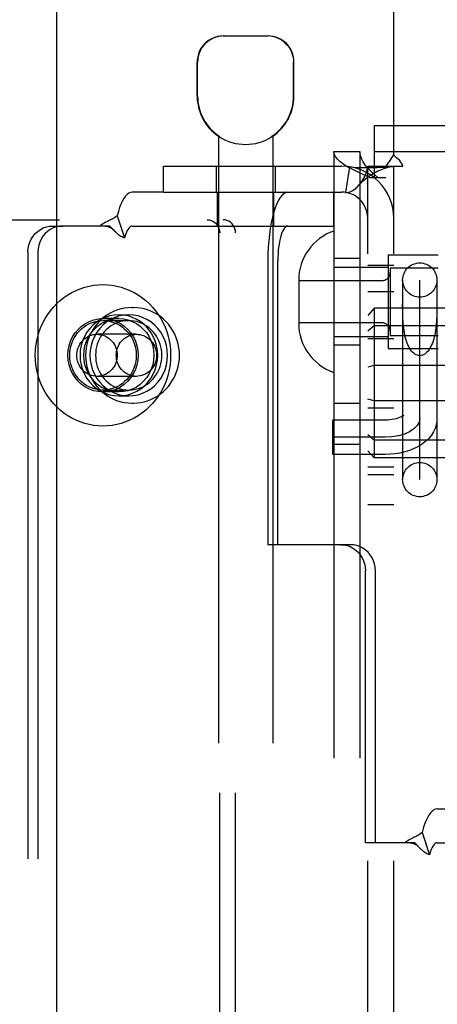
# Model space of a CAD drawing. Header units: inches. Extents: x 0 to 254, y 0 to 165.
# Tile 43 of 78: x 86.217 to 87.178, y 82.567 to 84.836. Entities that reach past the tile are written whole.
import ezdxf

# ---------------------------------------------------------------- set-up
doc = ezdxf.new("R2010")
doc.units = ezdxf.units.IN
doc.header["$LTSCALE"] = 13.988161
doc.header["$MEASUREMENT"] = 0
doc.linetypes.add('HIDDEN', pattern=[0.2, 0.1, -0.1])
doc.layers.add('DEFAULT_2', color=8, linetype='HIDDEN')
doc.layers.add('LEFT_DOOR_ASSEMBLY', color=7, linetype='CONTINUOUS')

msp = doc.modelspace()

# ---------------------------------------------------------------- linework, layer by layer
at = {"layer": 'DEFAULT_2', "color": 8, "linetype": 'HIDDEN'}
for p, q in [((87.0781, 84.5247), (87.0781, 85.3735)), ((86.6853, 84.7985), (86.7883, 84.7985)), ((86.6253, 84.66), (86.6253, 84.7385)), ((86.6263, 84.66), (86.6263, 84.7385)), ((86.8473, 84.66), (86.8473, 84.7385)), ((86.8483, 84.66), (86.8483, 84.7385)), ((87.0336, 84.4725), (87.0336, 84.5925)), ((87.0336, 84.5925), (88.7526, 84.5925)), ((86.6743, 84.5677), (86.6743, 81.0985)), ((86.6761, 84.5677), (86.6743, 84.5677)), ((86.6761, 84.5677), (86.6761, 84.5665)), ((86.7975, 84.5677), (86.7975, 84.5665)), ((86.7993, 84.5677), (86.7975, 84.5677)), ((86.7993, 84.5677), (86.7993, 81.0985)), ((86.9401, 84.5325), (86.9401, 81.4645)), ((86.9401, 84.5325), (87.0001, 84.5325)), ((87.0001, 84.5325), (87.0001, 81.4645)), ((87.0336, 84.5325), (88.7526, 84.5325)), ((86.5481, 84.4385), (86.5481, 84.4985)), ((86.5481, 84.4985), (86.9581, 84.4985)), ((86.6688, 84.4985), (86.6688, 84.4385)), ((86.8048, 84.4985), (86.8048, 84.4385)), ((86.9759, 84.4972), (86.967, 84.4379)), ((87.0181, 81.4985), (87.0181, 84.4985)), ((87.0181, 84.4985), (87.0598, 84.4985)), ((87.0598, 84.4985), (87.0989, 84.4985)), ((87.0781, 81.4985), (87.0781, 84.4985)), ((87.023, 84.4725), (87.0601, 84.4725)), ((86.5481, 84.4385), (86.4758, 84.4385)), ((86.5481, 84.4385), (86.9581, 84.4385)), ((86.6718, 84.3605), (86.6718, 84.4385)), ((86.8018, 84.3605), (86.8018, 84.4385)), ((86.9399, 84.3605), (86.9399, 84.4385)), ((84.909, 84.375), (86.6849, 84.375)), ((86.441, 84.3843), (86.4582, 84.3331)), ((86.2928, 84.3605), (86.3156, 84.3605)), ((86.424, 84.3605), (86.3156, 84.3605)), ((86.4345, 84.3496), (86.428, 84.3565)), ((86.4758, 84.3605), (86.9398, 84.3605)), ((86.4351, 84.349), (86.4345, 84.3496)), ((86.6771, 81.655), (86.6771, 84.345)), ((86.7136, 81.655), (86.7136, 84.345)), ((86.2355, 84.3005), (86.2355, 81.7005)), ((86.2583, 84.3005), (86.2583, 81.7005)), ((87.0001, 84.286), (86.9401, 84.286)), ((87.0651, 84.294), (87.0651, 84.078)), ((87.0651, 84.294), (87.1801, 84.294)), ((86.7882, 84.2805), (86.7882, 83.626)), ((86.811, 83.626), (86.811, 84.2805)), ((86.9401, 84.266), (87.0651, 84.266)), ((87.0181, 84.2705), (87.0781, 84.2705)), ((87.0701, 84.264), (87.0701, 84.108)), ((87.0701, 84.264), (87.1801, 84.264)), ((86.8591, 84.2355), (86.8591, 84.1365)), ((87.0501, 84.2345), (86.8591, 84.2345)), ((87.0986, 84.236), (87.0986, 83.776)), ((87.1381, 83.7763), (87.1381, 84.2357)), ((87.1776, 84.236), (87.1776, 83.776)), ((87.0181, 84.2095), (87.0781, 84.2095)), ((86.4746, 84.1725), (86.4784, 84.1725)), ((87.0331, 84.1711), (87.0181, 84.1545)), ((87.0331, 84.1711), (87.0331, 83.826)), ((90.5031, 84.1711), (87.0331, 84.1711)), ((87.0986, 84.1713), (87.0986, 84.1808)), ((86.4449, 84.147), (86.4083, 84.147)), ((86.4449, 84.156), (86.4677, 84.156)), ((86.4083, 84.1425), (86.4677, 84.1425)), ((87.0501, 84.1375), (86.8591, 84.1375)), ((87.0331, 84.1305), (87.0181, 84.1178)), ((90.5031, 84.1305), (87.0331, 84.1305)), ((86.4852, 84.111), (86.3946, 84.111)), ((86.9401, 84.106), (87.0651, 84.106)), ((87.0181, 84.1015), (87.0781, 84.1015)), ((87.0701, 84.108), (87.1801, 84.108)), ((87.0001, 84.086), (86.9401, 84.086)), ((87.0651, 84.078), (87.1801, 84.078)), ((87.0331, 84.0391), (87.0181, 84.0352)), ((90.5031, 84.0391), (87.0331, 84.0391)), ((86.4852, 84.014), (86.3946, 84.014)), ((86.4083, 83.9825), (86.4677, 83.9825)), ((86.4449, 83.978), (86.4083, 83.978)), ((86.4449, 83.969), (86.4677, 83.969)), ((86.4746, 83.9525), (86.4784, 83.9525)), ((86.9401, 83.9525), (87.0001, 83.9525)), ((87.0331, 83.9579), (87.0181, 83.9618)), ((87.0181, 83.9415), (87.0781, 83.9415)), ((90.5031, 83.9579), (87.0331, 83.9579)), ((86.9381, 83.834), (86.9381, 83.913)), ((87.0581, 83.913), (86.9381, 83.913)), ((87.0581, 83.8735), (86.9381, 83.8735)), ((87.0331, 83.8666), (87.0181, 83.8792)), ((86.9401, 83.8575), (87.0001, 83.8575)), ((90.5031, 83.8666), (87.0331, 83.8666)), ((87.0581, 83.834), (86.9381, 83.834)), ((87.0331, 83.826), (87.0181, 83.8426)), ((87.0181, 83.8055), (87.0781, 83.8055)), ((90.5031, 83.826), (87.0331, 83.826)), ((87.0181, 83.7875), (87.0781, 83.7875)), ((87.0181, 83.7185), (87.0781, 83.7185)), ((86.811, 83.626), (86.7882, 83.626)), ((86.9784, 83.626), (86.811, 83.626)), ((87.0129, 82.939), (87.0129, 83.566)), ((87.0357, 82.939), (87.0357, 83.566)), ((87.1782, 83.017), (87.544, 83.017)), ((87.1434, 82.9628), (87.1606, 82.9116)), ((87.0357, 82.939), (87.0129, 82.939)), ((87.1264, 82.939), (87.0357, 82.939)), ((87.1369, 82.9281), (87.1304, 82.935)), ((87.1375, 82.9275), (87.1369, 82.9281)), ((87.1782, 82.939), (87.544, 82.939))]:
    msp.add_line(p, q, dxfattribs=at)
for points in [[(86.6875, 84.7985), (86.6814, 84.7983), (86.6751, 84.7973), (86.6687, 84.7957), (86.6624, 84.7934), (86.6564, 84.7903), (86.6506, 84.7865), (86.6454, 84.7822), (86.6407, 84.7773), (86.6364, 84.7717), (86.6328, 84.7656), (86.63, 84.759), (86.6279, 84.7522), (86.6267, 84.7454), (86.6263, 84.7385)], [(86.823, 84.7865), (86.8173, 84.7903), (86.8112, 84.7934), (86.8049, 84.7957), (86.7985, 84.7973), (86.7923, 84.7983), (86.7861, 84.7985)], [(86.823, 84.7865), (86.8282, 84.7822), (86.833, 84.7773), (86.8372, 84.7717), (86.8408, 84.7656), (86.8436, 84.759), (86.8457, 84.7522), (86.8469, 84.7454), (86.8473, 84.7385)], [(87.023, 84.4725), (87.009, 84.4785), (86.9958, 84.4845), (86.9836, 84.4905), (86.9726, 84.4965), (86.963, 84.5025), (86.9549, 84.5085), (86.9485, 84.5145), (86.9438, 84.5205), (86.941, 84.5265), (86.9401, 84.5325)], [(87.0415, 84.4725), (87.0345, 84.4785), (87.0279, 84.4845), (87.0218, 84.4905), (87.0163, 84.4965), (87.0115, 84.5025), (87.0075, 84.5085), (87.0043, 84.5145), (87.0019, 84.5205), (87.0005, 84.5265), (87.0001, 84.5325)], [(87.0598, 84.4985), (87.0619, 84.5009), (87.0638, 84.5032), (87.0655, 84.5053), (87.0669, 84.5074), (87.0683, 84.5094), (87.0695, 84.5114), (87.072, 84.5154)], [(87.072, 84.5154), (87.0734, 84.5177), (87.075, 84.5201), (87.0765, 84.5224), (87.0781, 84.5247)], [(87.0845, 84.518), (87.0822, 84.5202), (87.0801, 84.5224), (87.0781, 84.5247)], [(87.0989, 84.4985), (87.0983, 84.5009), (87.0975, 84.5032), (87.0962, 84.5057), (87.0946, 84.508), (87.0929, 84.5101), (87.091, 84.512), (87.089, 84.514), (87.0845, 84.518)], [(86.9759, 84.4972), (86.9843, 84.4962), (86.9933, 84.4956), (87.0023, 84.4952), (87.0111, 84.495), (87.0193, 84.495), (87.027, 84.4951), (87.034, 84.4953), (87.0405, 84.4955), (87.0466, 84.4958), (87.0524, 84.4961), (87.0579, 84.4964), (87.0629, 84.4968), (87.0673, 84.4971), (87.0711, 84.4975), (87.0741, 84.4978), (87.0756, 84.498)], [(86.998, 84.4546), (86.9986, 84.4552), (87.0029, 84.4606), (87.007, 84.4666), (87.0107, 84.473), (87.0138, 84.4797), (87.0162, 84.4864), (87.0176, 84.4927), (87.0181, 84.4985)], [(86.998, 84.4546), (87.0008, 84.4576), (87.0047, 84.4617), (87.0087, 84.4654), (87.0128, 84.4689), (87.0168, 84.4722), (87.0209, 84.4752), (87.025, 84.478), (87.0291, 84.4807), (87.0333, 84.4831), (87.0374, 84.4854), (87.0416, 84.4874), (87.0457, 84.4893), (87.0498, 84.491), (87.0538, 84.4925), (87.0577, 84.4938), (87.0616, 84.4949), (87.0652, 84.4959), (87.0688, 84.4967), (87.0721, 84.4974), (87.0752, 84.4979), (87.0763, 84.4981)], [(87.0763, 84.4981), (87.0776, 84.4983), (87.0781, 84.4985)], [(86.967, 84.4379), (86.9705, 84.4377), (86.9745, 84.4383), (86.9791, 84.4398), (86.984, 84.4424), (86.989, 84.446), (86.9939, 84.4503), (86.998, 84.4546)], [(86.4758, 84.4385), (86.4718, 84.4379), (86.4679, 84.4362), (86.4641, 84.4334), (86.4603, 84.4294), (86.4566, 84.4243), (86.4531, 84.4182), (86.4498, 84.4111), (86.4466, 84.403), (86.4437, 84.3941), (86.441, 84.3843)], [(86.8344, 84.4385), (86.8299, 84.4378), (86.8254, 84.4355), (86.821, 84.4317), (86.8167, 84.4265), (86.8126, 84.4199), (86.8087, 84.4119), (86.8051, 84.4027), (86.8017, 84.3923), (86.7987, 84.3808), (86.796, 84.3683), (86.7937, 84.355), (86.7917, 84.341), (86.7902, 84.3264), (86.7891, 84.3114), (86.7884, 84.2961), (86.7882, 84.2805)], [(86.441, 84.3843), (86.438, 84.3819), (86.435, 84.3797), (86.432, 84.3778), (86.4289, 84.3761), (86.4259, 84.3746), (86.4229, 84.3731), (86.42, 84.3718), (86.4172, 84.3705), (86.4143, 84.369), (86.4113, 84.3674), (86.4085, 84.3658), (86.4058, 84.364), (86.4033, 84.3623), (86.4012, 84.3605)], [(86.6484, 84.375), (86.6529, 84.3746), (86.6572, 84.3736), (86.6614, 84.3718), (86.6652, 84.3693), (86.6687, 84.3662), (86.6716, 84.3627), (86.6739, 84.3586), (86.6757, 84.3543), (86.6767, 84.3498), (86.6771, 84.345)], [(86.7136, 84.345), (86.7132, 84.3498), (86.7122, 84.3543), (86.7105, 84.3586), (86.7081, 84.3627), (86.7052, 84.3662), (86.7018, 84.3693), (86.6979, 84.3718), (86.6938, 84.3736), (86.6895, 84.3746), (86.6849, 84.375)], [(86.2355, 84.3005), (86.236, 84.3084), (86.2374, 84.3161), (86.2398, 84.3235), (86.2431, 84.3305), (86.2473, 84.3371), (86.2523, 84.343), (86.2579, 84.3481), (86.2642, 84.3525), (86.2709, 84.356), (86.278, 84.3585), (86.2853, 84.36), (86.2928, 84.3605)], [(86.3156, 84.3605), (86.3081, 84.36), (86.3008, 84.3585), (86.2937, 84.356), (86.287, 84.3525), (86.2807, 84.3481), (86.2751, 84.343), (86.2701, 84.3371), (86.266, 84.3305), (86.2626, 84.3235), (86.2602, 84.3161), (86.2588, 84.3084), (86.2583, 84.3005)], [(86.4132, 84.3605), (86.4149, 84.3605), (86.4177, 84.36), (86.4204, 84.3593), (86.4229, 84.3582), (86.4254, 84.3569), (86.4278, 84.3554), (86.4302, 84.3536), (86.4325, 84.3515), (86.4351, 84.349)], [(86.428, 84.3565), (86.4259, 84.3586), (86.424, 84.3605)], [(86.4758, 84.3605), (86.4738, 84.3602), (86.4718, 84.3594), (86.4699, 84.3579), (86.4679, 84.3559), (86.4661, 84.3533), (86.4643, 84.3502), (86.4626, 84.3466), (86.461, 84.3426), (86.4595, 84.338), (86.4582, 84.3331)], [(86.8344, 84.3605), (86.8321, 84.3601), (86.8298, 84.359), (86.8276, 84.3571), (86.8255, 84.3544), (86.8234, 84.3511), (86.8214, 84.347), (86.8196, 84.3424), (86.8179, 84.3371), (86.8163, 84.3313), (86.815, 84.325), (86.8138, 84.3182), (86.8128, 84.3111), (86.812, 84.3038), (86.8115, 84.2961), (86.8111, 84.2884), (86.811, 84.2805)], [(86.4582, 84.3331), (86.456, 84.3336), (86.4539, 84.3344), (86.4518, 84.3354), (86.4497, 84.3366), (86.4474, 84.338), (86.4452, 84.3396), (86.4431, 84.3413), (86.4411, 84.3432), (86.4389, 84.3452), (86.4367, 84.3473), (86.4351, 84.349)], [(86.2525, 84.0625), (86.2528, 84.0737), (86.2539, 84.0847), (86.2557, 84.0957), (86.2582, 84.1065), (86.2615, 84.1171), (86.2654, 84.1275), (86.2699, 84.1375), (86.2752, 84.1472), (86.281, 84.1565), (86.2874, 84.1654), (86.2944, 84.1738), (86.302, 84.1817), (86.31, 84.189), (86.3185, 84.1957), (86.3274, 84.2018), (86.3366, 84.2073), (86.3462, 84.212), (86.3561, 84.2161), (86.3663, 84.2195), (86.3766, 84.2221), (86.3871, 84.224), (86.3977, 84.2252), (86.4083, 84.2255), (86.419, 84.2252), (86.4296, 84.224), (86.4401, 84.2221), (86.4504, 84.2195), (86.4605, 84.2161), (86.4704, 84.212), (86.4801, 84.2073), (86.4893, 84.2018), (86.4982, 84.1957), (86.5067, 84.189), (86.5147, 84.1817), (86.5223, 84.1738), (86.5293, 84.1654), (86.5357, 84.1565), (86.5415, 84.1472), (86.5467, 84.1375), (86.5513, 84.1275), (86.5552, 84.1171), (86.5584, 84.1065), (86.561, 84.0957), (86.5628, 84.0847), (86.5639, 84.0737), (86.5642, 84.0625)], [(86.4746, 84.1725), (86.4663, 84.1722), (86.458, 84.1712), (86.4499, 84.1695), (86.4419, 84.1672), (86.4341, 84.1642), (86.4265, 84.1606), (86.4193, 84.1564), (86.4123, 84.1517), (86.4058, 84.1463), (86.3996, 84.1405), (86.3939, 84.1341), (86.3888, 84.1274), (86.3841, 84.1202), (86.38, 84.1126), (86.3765, 84.1048), (86.3736, 84.0966), (86.3713, 84.0883), (86.3697, 84.0798), (86.3687, 84.0712), (86.3683, 84.0625)], [(86.5846, 84.0625), (86.5843, 84.0712), (86.5833, 84.0798), (86.5816, 84.0883), (86.5793, 84.0967), (86.5764, 84.1048), (86.5729, 84.1126), (86.5688, 84.1202), (86.5642, 84.1274), (86.559, 84.1342), (86.5533, 84.1405), (86.5472, 84.1463), (86.5406, 84.1517), (86.5337, 84.1564), (86.5264, 84.1606), (86.5189, 84.1642), (86.5111, 84.1672), (86.5031, 84.1695), (86.4949, 84.1712), (86.4867, 84.1722), (86.4784, 84.1725)], [(87.1381, 84.0616), (87.1352, 84.0618), (87.1324, 84.0625), (87.1296, 84.0636), (87.1268, 84.0652), (87.1242, 84.0671), (87.1216, 84.0695), (87.1192, 84.0722), (87.1168, 84.0753), (87.1146, 84.0787), (87.1126, 84.0825), (87.1107, 84.0865), (87.109, 84.0907), (87.1074, 84.0952), (87.106, 84.0999), (87.1047, 84.1047), (87.1036, 84.1097), (87.1027, 84.1147), (87.1018, 84.1199), (87.1011, 84.1251), (87.1005, 84.1303), (87.1, 84.1356), (87.0997, 84.1408), (87.0993, 84.146), (87.0991, 84.1512), (87.0989, 84.1563), (87.0988, 84.1614), (87.0987, 84.1664), (87.0986, 84.1713)], [(87.1775, 84.1808), (87.1775, 84.1713), (87.1774, 84.1664), (87.1773, 84.1614), (87.1772, 84.1563), (87.177, 84.1512), (87.1768, 84.146), (87.1765, 84.1408), (87.1761, 84.1356), (87.1756, 84.1303), (87.175, 84.1251), (87.1743, 84.1199), (87.1735, 84.1147), (87.1725, 84.1097), (87.1714, 84.1047), (87.1701, 84.0999), (87.1687, 84.0952), (87.1671, 84.0907), (87.1654, 84.0865), (87.1635, 84.0825), (87.1615, 84.0787), (87.1593, 84.0753), (87.157, 84.0722), (87.1545, 84.0695), (87.152, 84.0671), (87.1493, 84.0652), (87.1466, 84.0636), (87.1438, 84.0625), (87.1409, 84.0618), (87.1381, 84.0616)], [(86.4083, 83.978), (86.3977, 83.9788), (86.3874, 83.9809), (86.3774, 83.9845), (86.3679, 83.9894), (86.3592, 83.9955), (86.3512, 84.0028), (86.3442, 84.0111), (86.3384, 84.0203), (86.3337, 84.0302), (86.3303, 84.0407), (86.3282, 84.0515), (86.3275, 84.0625), (86.3282, 84.0736), (86.3303, 84.0844), (86.3337, 84.0949), (86.3384, 84.1048), (86.3442, 84.114), (86.3512, 84.1223), (86.3592, 84.1296), (86.3679, 84.1357), (86.3774, 84.1406), (86.3874, 84.1442), (86.3977, 84.1463), (86.4083, 84.147)], [(86.4449, 84.156), (86.434, 84.1553), (86.4235, 84.1533), (86.4132, 84.1499), (86.4033, 84.1453), (86.3941, 84.1395), (86.3856, 84.1325), (86.378, 84.1245), (86.3713, 84.1156), (86.3657, 84.106), (86.3613, 84.0957), (86.3581, 84.0849), (86.3561, 84.0738), (86.3555, 84.0625), (86.3561, 84.0513), (86.3581, 84.0402), (86.3613, 84.0294), (86.3657, 84.0191), (86.3713, 84.0094), (86.378, 84.0005), (86.3856, 83.9925), (86.3941, 83.9856), (86.4033, 83.9797), (86.4132, 83.9751), (86.4235, 83.9717), (86.434, 83.9697), (86.4449, 83.969)], [(86.4449, 83.978), (86.4343, 83.9788), (86.424, 83.9809), (86.414, 83.9845), (86.4045, 83.9894), (86.3957, 83.9955), (86.3878, 84.0028), (86.3808, 84.0111), (86.3749, 84.0203), (86.3702, 84.0302), (86.3668, 84.0407), (86.3648, 84.0515), (86.3641, 84.0625), (86.3648, 84.0736), (86.3668, 84.0844), (86.3702, 84.0949), (86.3749, 84.1048), (86.3808, 84.114), (86.3878, 84.1223), (86.3957, 84.1296), (86.4045, 84.1357), (86.414, 84.1406), (86.424, 84.1442), (86.4343, 84.1463), (86.4449, 84.147)], [(86.4677, 84.156), (86.4568, 84.1553), (86.4463, 84.1533), (86.436, 84.1499), (86.4261, 84.1453), (86.4169, 84.1395), (86.4084, 84.1325), (86.4008, 84.1245), (86.3941, 84.1156), (86.3885, 84.106), (86.3841, 84.0957), (86.3809, 84.0849), (86.3789, 84.0738), (86.3783, 84.0625), (86.3789, 84.0513), (86.3809, 84.0402), (86.3841, 84.0294), (86.3885, 84.0191), (86.3941, 84.0094), (86.4008, 84.0005), (86.4084, 83.9925), (86.4169, 83.9856), (86.4261, 83.9797), (86.436, 83.9751), (86.4463, 83.9717), (86.4568, 83.9697), (86.4677, 83.969)], [(86.4083, 84.147), (86.419, 84.1463), (86.4293, 84.1442), (86.4393, 84.1406), (86.4488, 84.1357), (86.4575, 84.1296), (86.4655, 84.1223), (86.4724, 84.114), (86.4783, 84.1048), (86.483, 84.0949), (86.4864, 84.0844), (86.4885, 84.0736), (86.4892, 84.0625), (86.4885, 84.0515), (86.4864, 84.0407), (86.483, 84.0302), (86.4783, 84.0203), (86.4724, 84.0111), (86.4655, 84.0028), (86.4575, 83.9955), (86.4488, 83.9894), (86.4393, 83.9845), (86.4293, 83.9809), (86.419, 83.9788), (86.4083, 83.978)], [(86.4449, 83.969), (86.4557, 83.9697), (86.4663, 83.9717), (86.4766, 83.9751), (86.4864, 83.9797), (86.4957, 83.9856), (86.5042, 83.9925), (86.5118, 84.0005), (86.5185, 84.0094), (86.5241, 84.0191), (86.5285, 84.0294), (86.5317, 84.0402), (86.5337, 84.0513), (86.5343, 84.0625), (86.5337, 84.0738), (86.5317, 84.0849), (86.5285, 84.0957), (86.5241, 84.106), (86.5185, 84.1156), (86.5118, 84.1245), (86.5042, 84.1325), (86.4957, 84.1395), (86.4864, 84.1453), (86.4766, 84.1499), (86.4663, 84.1533), (86.4557, 84.1553), (86.4449, 84.156)], [(86.4449, 84.147), (86.4555, 84.1463), (86.4658, 84.1442), (86.4758, 84.1406), (86.4853, 84.1357), (86.4941, 84.1296), (86.502, 84.1223), (86.509, 84.114), (86.5149, 84.1048), (86.5195, 84.0949), (86.5229, 84.0844), (86.525, 84.0736), (86.5257, 84.0625), (86.525, 84.0515), (86.5229, 84.0407), (86.5195, 84.0302), (86.5149, 84.0203), (86.509, 84.0111), (86.502, 84.0028), (86.4941, 83.9955), (86.4853, 83.9894), (86.4758, 83.9845), (86.4658, 83.9809), (86.4555, 83.9788), (86.4449, 83.978)], [(86.4677, 83.969), (86.4786, 83.9697), (86.4891, 83.9717), (86.4994, 83.9751), (86.5093, 83.9797), (86.5185, 83.9856), (86.527, 83.9925), (86.5346, 84.0005), (86.5413, 84.0094), (86.5469, 84.0191), (86.5513, 84.0294), (86.5545, 84.0402), (86.5565, 84.0513), (86.5571, 84.0625), (86.5565, 84.0738), (86.5545, 84.0849), (86.5513, 84.0957), (86.5469, 84.106), (86.5413, 84.1156), (86.5346, 84.1245), (86.527, 84.1325), (86.5185, 84.1395), (86.5093, 84.1453), (86.4994, 84.1499), (86.4891, 84.1533), (86.4786, 84.1553), (86.4677, 84.156)], [(86.3318, 84.0625), (86.3321, 84.0695), (86.333, 84.0764), (86.3345, 84.0832), (86.3365, 84.0899), (86.339, 84.0963), (86.3421, 84.1025), (86.3457, 84.1084), (86.3497, 84.114), (86.3543, 84.1191), (86.3592, 84.1238), (86.3645, 84.1281), (86.3701, 84.1318), (86.376, 84.135), (86.3822, 84.1377), (86.3885, 84.1398), (86.3951, 84.1413), (86.4017, 84.1422), (86.4083, 84.1425)], [(86.4677, 84.1425), (86.4614, 84.1423), (86.4551, 84.1414), (86.4489, 84.1401), (86.4429, 84.1382), (86.437, 84.1358), (86.4313, 84.1329), (86.4259, 84.1295), (86.4207, 84.1257), (86.4159, 84.1214), (86.4114, 84.1167), (86.4073, 84.1117), (86.4037, 84.1063), (86.4004, 84.1006), (86.3976, 84.0947), (86.3953, 84.0885), (86.3935, 84.0822), (86.3922, 84.0757), (86.3915, 84.0692), (86.3912, 84.0625)], [(86.4083, 84.1425), (86.415, 84.1422), (86.4216, 84.1413), (86.4281, 84.1398), (86.4345, 84.1377), (86.4407, 84.135), (86.4466, 84.1318), (86.4522, 84.1281), (86.4575, 84.1238), (86.4624, 84.1191), (86.467, 84.114), (86.471, 84.1084), (86.4746, 84.1025), (86.4777, 84.0963), (86.4802, 84.0899), (86.4822, 84.0832), (86.4837, 84.0764), (86.4846, 84.0695), (86.4849, 84.0625)], [(86.5442, 84.0625), (86.5439, 84.0692), (86.5432, 84.0757), (86.5419, 84.0822), (86.5401, 84.0885), (86.5378, 84.0947), (86.535, 84.1006), (86.5317, 84.1063), (86.5281, 84.1117), (86.524, 84.1167), (86.5195, 84.1214), (86.5147, 84.1257), (86.5095, 84.1295), (86.5041, 84.1329), (86.4984, 84.1358), (86.4925, 84.1382), (86.4865, 84.1401), (86.4803, 84.1414), (86.474, 84.1423), (86.4677, 84.1425)], [(86.3482, 84.0625), (86.3484, 84.067), (86.349, 84.0714), (86.35, 84.0758), (86.3514, 84.0801), (86.3531, 84.0841), (86.3552, 84.0881), (86.3576, 84.0918), (86.3603, 84.0952), (86.3634, 84.0984), (86.3667, 84.1012), (86.3702, 84.1038), (86.3739, 84.1059), (86.3779, 84.1078), (86.3819, 84.1092), (86.3861, 84.1102), (86.3903, 84.1108), (86.3946, 84.111)], [(86.3946, 84.111), (86.3989, 84.1108), (86.4031, 84.1102), (86.4073, 84.1092), (86.4114, 84.1078), (86.4153, 84.1059), (86.419, 84.1038), (86.4226, 84.1012), (86.4259, 84.0984), (86.4289, 84.0952), (86.4316, 84.0918), (86.434, 84.0881), (86.4361, 84.0841), (86.4379, 84.0801), (86.4392, 84.0758), (86.4402, 84.0714), (86.4408, 84.067), (86.441, 84.0625)], [(86.4389, 84.0625), (86.4391, 84.067), (86.4396, 84.0714), (86.4406, 84.0758), (86.442, 84.0801), (86.4437, 84.0841), (86.4458, 84.0881), (86.4482, 84.0918), (86.451, 84.0952), (86.454, 84.0984), (86.4573, 84.1012), (86.4608, 84.1038), (86.4646, 84.1059), (86.4685, 84.1078), (86.4725, 84.1092), (86.4767, 84.1102), (86.481, 84.1108), (86.4852, 84.111)], [(86.4852, 84.111), (86.4895, 84.1108), (86.4938, 84.1102), (86.4979, 84.1092), (86.502, 84.1078), (86.5059, 84.1059), (86.5097, 84.1038), (86.5132, 84.1012), (86.5165, 84.0984), (86.5195, 84.0952), (86.5223, 84.0918), (86.5247, 84.0881), (86.5268, 84.0841), (86.5285, 84.0801), (86.5298, 84.0758), (86.5308, 84.0714), (86.5314, 84.067), (86.5316, 84.0625)], [(86.5642, 84.0625), (86.5639, 84.0514), (86.5628, 84.0403), (86.561, 84.0294), (86.5584, 84.0186), (86.5552, 84.0079), (86.5513, 83.9976), (86.5467, 83.9875), (86.5415, 83.9778), (86.5357, 83.9685), (86.5293, 83.9597), (86.5223, 83.9513), (86.5147, 83.9434), (86.5067, 83.9361), (86.4982, 83.9294), (86.4893, 83.9233), (86.4801, 83.9178), (86.4704, 83.913), (86.4605, 83.9089), (86.4504, 83.9056), (86.4401, 83.9029), (86.4296, 83.9011), (86.419, 83.8999), (86.4083, 83.8995), (86.3977, 83.8999), (86.3871, 83.9011), (86.3766, 83.9029), (86.3663, 83.9056), (86.3561, 83.9089), (86.3462, 83.913), (86.3366, 83.9178), (86.3274, 83.9233), (86.3185, 83.9294), (86.31, 83.9361), (86.302, 83.9434), (86.2944, 83.9513), (86.2874, 83.9597), (86.281, 83.9685), (86.2752, 83.9778), (86.2699, 83.9875), (86.2654, 83.9976), (86.2615, 84.0079), (86.2582, 84.0186), (86.2557, 84.0294), (86.2539, 84.0403), (86.2528, 84.0514), (86.2525, 84.0625)], [(86.4083, 83.9825), (86.4017, 83.9828), (86.3951, 83.9837), (86.3885, 83.9853), (86.3822, 83.9874), (86.376, 83.99), (86.3701, 83.9932), (86.3645, 83.997), (86.3592, 84.0012), (86.3543, 84.006), (86.3497, 84.0111), (86.3457, 84.0166), (86.3421, 84.0225), (86.339, 84.0287), (86.3365, 84.0352), (86.3345, 84.0418), (86.333, 84.0486), (86.3321, 84.0555), (86.3318, 84.0625)], [(86.3946, 84.014), (86.3903, 84.0142), (86.3861, 84.0149), (86.3819, 84.0159), (86.3779, 84.0173), (86.3739, 84.0191), (86.3702, 84.0213), (86.3667, 84.0238), (86.3634, 84.0267), (86.3603, 84.0299), (86.3576, 84.0333), (86.3552, 84.037), (86.3531, 84.0409), (86.3514, 84.045), (86.35, 84.0493), (86.349, 84.0536), (86.3484, 84.058), (86.3482, 84.0625)], [(86.3683, 84.0625), (86.3687, 84.0539), (86.3697, 84.0452), (86.3713, 84.0367), (86.3736, 84.0284), (86.3765, 84.0203), (86.38, 84.0124), (86.3841, 84.0049), (86.3888, 83.9977), (86.3939, 83.9909), (86.3996, 83.9846), (86.4058, 83.9787), (86.4123, 83.9734), (86.4192, 83.9686), (86.4265, 83.9644), (86.4341, 83.9608), (86.4419, 83.9579), (86.4499, 83.9555), (86.458, 83.9539), (86.4663, 83.9529), (86.4746, 83.9525)], [(86.3912, 84.0625), (86.3915, 84.0559), (86.3922, 84.0494), (86.3935, 84.0429), (86.3953, 84.0366), (86.3976, 84.0304), (86.4004, 84.0245), (86.4037, 84.0188), (86.4073, 84.0134), (86.4114, 84.0083), (86.4159, 84.0037), (86.4207, 83.9994), (86.4259, 83.9956), (86.4313, 83.9922), (86.437, 83.9893), (86.4429, 83.9869), (86.4489, 83.985), (86.4551, 83.9836), (86.4614, 83.9828), (86.4677, 83.9825)], [(86.441, 84.0625), (86.4408, 84.058), (86.4402, 84.0536), (86.4392, 84.0493), (86.4379, 84.045), (86.4361, 84.0409), (86.434, 84.037), (86.4316, 84.0333), (86.4289, 84.0299), (86.4259, 84.0267), (86.4226, 84.0238), (86.419, 84.0213), (86.4153, 84.0191), (86.4114, 84.0173), (86.4073, 84.0159), (86.4031, 84.0149), (86.3989, 84.0142), (86.3946, 84.014)], [(86.4849, 84.0625), (86.4846, 84.0555), (86.4837, 84.0486), (86.4822, 84.0418), (86.4802, 84.0352), (86.4777, 84.0287), (86.4746, 84.0225), (86.471, 84.0166), (86.467, 84.0111), (86.4624, 84.006), (86.4575, 84.0012), (86.4522, 83.997), (86.4466, 83.9932), (86.4407, 83.99), (86.4345, 83.9874), (86.4281, 83.9853), (86.4216, 83.9837), (86.415, 83.9828), (86.4083, 83.9825)], [(86.4852, 84.014), (86.481, 84.0142), (86.4767, 84.0149), (86.4725, 84.0159), (86.4685, 84.0173), (86.4646, 84.0191), (86.4608, 84.0213), (86.4573, 84.0238), (86.454, 84.0267), (86.451, 84.0299), (86.4482, 84.0333), (86.4458, 84.037), (86.4437, 84.0409), (86.442, 84.045), (86.4406, 84.0493), (86.4396, 84.0536), (86.4391, 84.058), (86.4389, 84.0625)], [(86.4677, 83.9825), (86.474, 83.9828), (86.4803, 83.9836), (86.4865, 83.985), (86.4925, 83.9869), (86.4984, 83.9893), (86.5041, 83.9922), (86.5095, 83.9956), (86.5147, 83.9994), (86.5195, 84.0037), (86.524, 84.0083), (86.5281, 84.0134), (86.5317, 84.0188), (86.535, 84.0245), (86.5378, 84.0304), (86.5401, 84.0366), (86.5419, 84.0429), (86.5432, 84.0494), (86.5439, 84.0559), (86.5442, 84.0625)], [(86.4784, 83.9525), (86.4867, 83.9529), (86.4949, 83.9539), (86.5031, 83.9555), (86.511, 83.9579), (86.5189, 83.9608), (86.5264, 83.9644), (86.5337, 83.9686), (86.5406, 83.9734), (86.5472, 83.9787), (86.5533, 83.9846), (86.559, 83.9909), (86.5642, 83.9977), (86.5688, 84.0049), (86.5729, 84.0124), (86.5765, 84.0203), (86.5794, 84.0284), (86.5816, 84.0368), (86.5833, 84.0453), (86.5843, 84.0539), (86.5846, 84.0625)], [(86.5316, 84.0625), (86.5314, 84.058), (86.5308, 84.0536), (86.5298, 84.0493), (86.5285, 84.045), (86.5268, 84.0409), (86.5247, 84.037), (86.5223, 84.0333), (86.5195, 84.0299), (86.5165, 84.0267), (86.5132, 84.0238), (86.5097, 84.0213), (86.5059, 84.0191), (86.502, 84.0173), (86.4979, 84.0159), (86.4938, 84.0149), (86.4895, 84.0142), (86.4852, 84.014)], [(87.1002, 83.9239), (87.1004, 83.9242), (87.1005, 83.9244), (87.1003, 83.9241), (87.0995, 83.9235), (87.0983, 83.9225), (87.0965, 83.9214), (87.0941, 83.9202), (87.0912, 83.9189), (87.0877, 83.9176), (87.0837, 83.9163), (87.0792, 83.9152), (87.0743, 83.9143), (87.0691, 83.9136), (87.0637, 83.9132), (87.0581, 83.913)], [(87.0986, 83.9172), (87.0988, 83.9198), (87.0993, 83.9218), (87.0999, 83.9233), (87.1002, 83.9239)], [(87.1776, 83.9172), (87.1771, 83.9095), (87.1756, 83.9017), (87.1732, 83.8939), (87.1697, 83.8863), (87.1651, 83.8788), (87.1593, 83.8716), (87.1523, 83.8647), (87.1442, 83.8583), (87.1351, 83.8525), (87.1251, 83.8475), (87.1146, 83.8433), (87.1036, 83.8399), (87.0924, 83.8373), (87.0811, 83.8355), (87.0696, 83.8344), (87.0581, 83.834)], [(87.1381, 83.9172), (87.1365, 83.9087), (87.132, 83.9005), (87.1247, 83.893), (87.1146, 83.8863), (87.1026, 83.8809), (87.0888, 83.8769), (87.0739, 83.8744), (87.0581, 83.8735)], [(86.9556, 83.626), (86.9631, 83.6255), (86.9704, 83.624), (86.9775, 83.6215), (86.9842, 83.618), (86.9905, 83.6136), (86.9961, 83.6085), (87.0011, 83.6026), (87.0053, 83.596), (87.0086, 83.589), (87.011, 83.5816), (87.0124, 83.5739), (87.0129, 83.566)], [(87.0357, 83.566), (87.0352, 83.5739), (87.0338, 83.5816), (87.0314, 83.589), (87.0281, 83.596), (87.0239, 83.6026), (87.0189, 83.6085), (87.0133, 83.6136), (87.0071, 83.618), (87.0003, 83.6215), (86.9932, 83.624), (86.9859, 83.6255), (86.9784, 83.626)], [(87.1782, 83.017), (87.1732, 83.0161), (87.1684, 83.0134), (87.1636, 83.009), (87.1591, 83.0028), (87.1547, 82.995), (87.1506, 82.9857), (87.1468, 82.975), (87.1434, 82.9628)], [(87.1434, 82.9628), (87.1404, 82.9604), (87.1374, 82.9582), (87.1344, 82.9563), (87.1313, 82.9546), (87.1283, 82.9531), (87.1253, 82.9516), (87.1225, 82.9503), (87.1196, 82.949), (87.1167, 82.9475), (87.1138, 82.946), (87.1109, 82.9443), (87.1082, 82.9425), (87.1058, 82.9408), (87.1036, 82.939)], [(87.1156, 82.939), (87.1173, 82.939), (87.1201, 82.9385), (87.1228, 82.9378), (87.1253, 82.9367), (87.1278, 82.9354), (87.1302, 82.9339), (87.1326, 82.9321), (87.1349, 82.93), (87.1375, 82.9275)], [(87.1304, 82.935), (87.1283, 82.9371), (87.1264, 82.939)], [(87.1606, 82.9116), (87.1584, 82.9121), (87.1563, 82.9129), (87.1542, 82.9139), (87.1521, 82.9151), (87.1498, 82.9165), (87.1476, 82.9181), (87.1455, 82.9198), (87.1435, 82.9217), (87.1413, 82.9237), (87.1391, 82.9258), (87.1375, 82.9275)], [(87.1782, 82.939), (87.1757, 82.9386), (87.1732, 82.9372), (87.1708, 82.935), (87.1685, 82.9318), (87.1663, 82.9279), (87.1642, 82.9232), (87.1623, 82.9177), (87.1606, 82.9116)]]:
    msp.add_lwpolyline(points, dxfattribs=at)
for centre in [(87.1381, 84.236), (87.1381, 83.776)]:
    msp.add_circle(centre, 0.0395, dxfattribs=at)
for centre, radius, start, end in [((86.6853, 84.7385), 0.06, 90, 180), ((86.7883, 84.7385), 0.06, 0, 90), ((86.7368, 84.66), 0.1115, 180, 235.907), ((86.7368, 84.66), 0.1105, 180, 236.6915), ((86.7368, 84.66), 0.1105, 303.3085, 360), ((86.7368, 84.66), 0.1115, 304.093, 360), ((86.7368, 84.66), 0.1115, 237.033, 302.967), ((86.9581, 84.3785), 0.12, 0, 90), ((86.9581, 84.3785), 0.06, 0, 90), ((86.9791, 84.2355), 0.12, 108.9656, 180), ((87.0501, 84.2545), 0.02, 270, 360), ((86.9791, 84.1365), 0.12, 180, 251.0344), ((87.0501, 84.1175), 0.02, 0, 90)]:
    msp.add_arc(centre, radius, start, end, dxfattribs=at)
at = {"layer": 'LEFT_DOOR_ASSEMBLY', "color": 3, "linetype": 'Continuous'}
msp.add_line((86.3016, 121.3895), (86.3016, 44.8575), dxfattribs=at)

doc.saveas('drawing.dxf')
